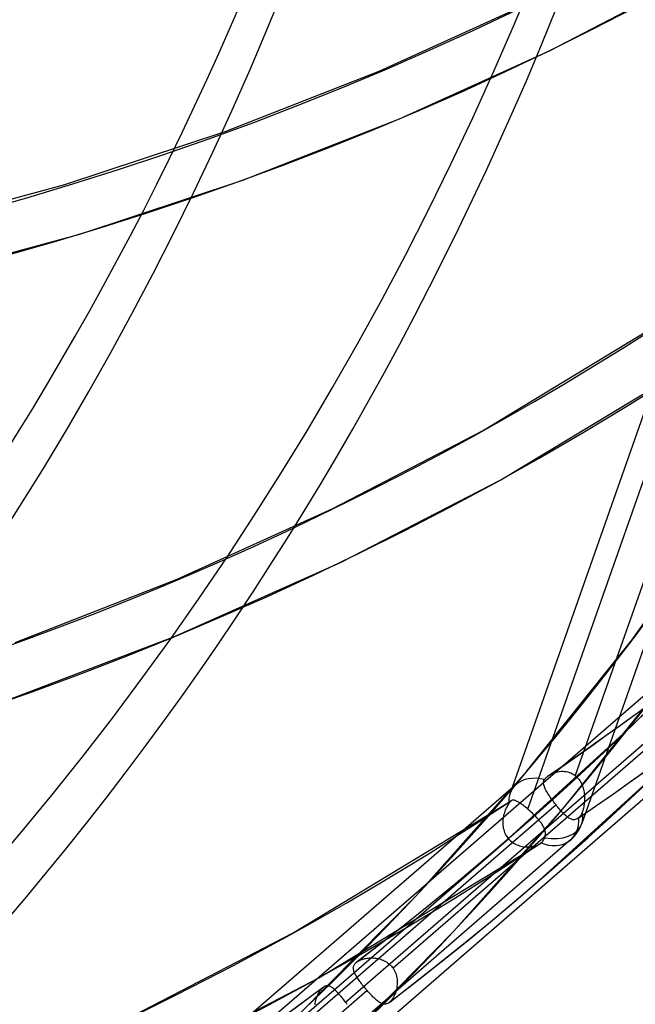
# Model space of a CAD drawing. Header units: millimetres. Extents: x -138 to 135, y -173 to 171.
# Tile 7 of 95: x 75 to 87, y -75 to -56. Entities that reach past the tile are written whole.
import ezdxf

# ---------------------------------------------------------------- set-up
doc = ezdxf.new("R2010")
doc.units = ezdxf.units.MM
doc.layers.add('MAIN-1', color=7, linetype='Continuous')

msp = doc.modelspace()

# ---------------------------------------------------------------- linework, layer by layer
at = {"layer": 'MAIN-1'}
for p, q in [((90.66476602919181, -52.57681009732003), (84.1315720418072, -71.14673190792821)), ((92.19190164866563, -52.755856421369), (85.51562485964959, -71.73247388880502)), ((84.90384556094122, -56.82301471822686), (87.69606641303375, -55.37104735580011)), ((81.60759578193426, -57.22133043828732), (84.46632147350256, -55.92380956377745)), ((81.99655347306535, -58.14258465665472), (84.90384556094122, -56.82301471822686)), ((78.6332503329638, -58.38469879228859), (81.60759578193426, -57.22133043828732)), ((78.97275855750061, -59.32530026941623), (81.99655347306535, -58.14258465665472)), ((75.54126582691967, -59.40887401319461), (78.6332503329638, -58.38469879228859)), ((72.02949363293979, -60.36100728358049), (75.54126582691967, -59.40887401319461)), ((75.83064130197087, -60.3660949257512), (78.97275855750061, -59.32530026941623)), ((72.26356497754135, -61.33322483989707), (75.83064130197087, -60.3660949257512)), ((83.59951717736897, -64.1568393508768), (87.48852830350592, -61.80299013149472)), ((88.48505819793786, -62.01103866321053), (85.38975088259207, -70.80912654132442)), ((83.94956125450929, -65.10596408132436), (88.02164091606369, -62.64927117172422)), ((84.47357588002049, -71.45574487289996), (87.56969723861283, -62.65534316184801)), ((80.71326923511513, -65.65739572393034), (83.59951717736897, -64.1568393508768)), ((86.47854866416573, -68.19821946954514), (88.90099027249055, -64.78162676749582)), ((80.87115803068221, -66.69174477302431), (83.94956125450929, -65.10596408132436)), ((77.70700798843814, -67.02137720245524), (80.71326923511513, -65.65739572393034)), ((77.65903283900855, -68.12507594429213), (80.87115803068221, -66.69174477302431)), ((74.57907804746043, -68.24412793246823), (77.70700798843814, -67.02137720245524)), ((86.46671269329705, -69.86280615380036), (88.71173143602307, -67.58958658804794)), ((74.31227708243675, -69.39999104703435), (77.65903283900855, -68.12507594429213)), ((84.45003612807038, -70.72978832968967), (86.47854866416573, -68.19821946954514)), ((85.21395125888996, -71.37510491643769), (87.27479709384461, -68.8031839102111)), ((87.00235323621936, -69.0174613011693), (68.2478156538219, -85.2593672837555)), ((87.7739231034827, -69.41246969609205), (81.8722473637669, -74.52347081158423)), ((86.2353429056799, -69.85302830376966), (86.57039074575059, -69.60956083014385)), ((84.10955394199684, -72.01387438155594), (86.46671269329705, -69.86280615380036)), ((85.89580213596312, -70.09626915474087), (86.2353429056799, -69.85302830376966)), ((80.9544742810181, -75.17618409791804), (86.85457887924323, -70.06654363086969)), ((88.05479615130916, -70.09033290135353), (69.79133598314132, -85.90695439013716)), ((85.55522109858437, -70.33681567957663), (85.89580213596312, -70.09626915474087)), ((85.21640126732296, -70.57271476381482), (85.55522109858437, -70.33681567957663)), ((84.76420022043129, -72.76980934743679), (87.15970774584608, -70.58374241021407)), ((84.87591170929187, -70.80641835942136), (85.21640126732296, -70.57271476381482)), ((82.31173086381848, -73.13214966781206), (84.45003612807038, -70.72978832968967)), ((84.83762194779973, -70.83601946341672), (84.84823851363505, -70.82703037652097)), ((84.84823851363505, -70.82703037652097), (84.85267827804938, -70.82347111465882)), ((84.85267827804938, -70.82347111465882), (84.85718690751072, -70.8199559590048)), ((84.85718690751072, -70.8199559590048), (84.86176249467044, -70.81649316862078)), ((84.86176249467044, -70.81649316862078), (84.8664031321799, -70.81308439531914)), ((84.8664031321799, -70.81308439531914), (84.87111263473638, -70.80972633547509)), ((84.87111263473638, -70.80972633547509), (84.87588528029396, -70.80643055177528)), ((84.87588528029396, -70.80643055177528), (84.87634903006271, -70.80611292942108)), ((84.87634903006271, -70.80611292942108), (84.87681087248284, -70.80579695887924)), ((84.87681087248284, -70.80579695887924), (84.87727932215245, -70.80548950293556)), ((84.87727932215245, -70.80548950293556), (84.87774116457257, -70.80517353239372)), ((84.87774116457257, -70.80517353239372), (84.87820300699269, -70.80486416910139)), ((84.87820300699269, -70.80486416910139), (84.8786714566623, -70.80455010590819)), ((84.8786714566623, -70.80455010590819), (84.90463997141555, -70.78844547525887)), ((84.90463997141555, -70.78844547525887), (84.93203407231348, -70.77394168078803)), ((84.93203407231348, -70.77394168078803), (84.96062767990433, -70.761140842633)), ((84.96062767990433, -70.761140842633), (84.9901994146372, -70.75014203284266)), ((84.9901994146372, -70.75014203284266), (85.02058205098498, -70.74102692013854)), ((85.02058205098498, -70.74102692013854), (85.05169909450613, -70.73387693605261)), ((85.05169909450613, -70.73387693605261), (85.08338290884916, -70.72878023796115)), ((85.08338290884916, -70.72878023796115), (85.1154460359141, -70.72584569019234)), ((85.1154460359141, -70.72584569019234), (85.14773126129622, -70.7251666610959)), ((85.14773126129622, -70.7251666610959), (85.18006052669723, -70.72685252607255)), ((85.18006052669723, -70.72685252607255), (85.21221599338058, -70.73098355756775)), ((85.21221599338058, -70.73098355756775), (85.24390393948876, -70.7376071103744)), ((85.24390393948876, -70.7376071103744), (85.27498227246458, -70.74676585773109)), ((85.27498227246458, -70.74676585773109), (85.30529657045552, -70.75849891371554)), ((85.30529657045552, -70.75849891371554), (85.33472177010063, -70.77284946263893)), ((85.33472177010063, -70.77284946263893), (85.36302109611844, -70.78980641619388)), ((85.36302109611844, -70.78980641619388), (85.38974490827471, -70.80912765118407)), ((85.38974770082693, -70.80912625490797), (85.40917630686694, -70.82553986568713)), ((85.40917630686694, -70.82553986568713), (85.42759641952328, -70.84325249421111)), ((86.47570573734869, -70.91092126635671), (86.82514265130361, -70.66059768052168)), ((84.24667918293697, -70.97764048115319), (65.49213969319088, -87.21954811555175)), ((84.77722193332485, -70.95131871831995), (84.77773040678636, -70.93403778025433)), ((84.77862965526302, -70.9690867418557), (84.77722193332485, -70.95131871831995)), ((84.77773040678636, -70.93403778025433), (84.78028606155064, -70.91723328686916)), ((84.78182551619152, -70.98735553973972), (84.77862965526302, -70.9690867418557)), ((84.78028606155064, -70.91723328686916), (84.78503500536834, -70.90089015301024)), ((84.7866823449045, -71.00611262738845), (84.78182551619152, -70.98735553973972)), ((84.78503500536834, -70.90089015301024), (84.79212232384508, -70.88500841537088)), ((84.79306827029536, -71.02538160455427), (84.7866823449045, -71.00611262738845)), ((84.79212232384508, -70.88500841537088), (84.80013325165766, -70.87470112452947)), ((84.80013325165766, -70.87470112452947), (84.80870961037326, -70.86463854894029)), ((84.80870961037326, -70.86463854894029), (84.81783055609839, -70.8548433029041)), ((84.81783055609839, -70.8548433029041), (84.82748185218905, -70.84529365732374)), ((84.82748185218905, -70.84529365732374), (84.83762194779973, -70.83601946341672)), ((85.42759641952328, -70.84325249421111), (85.4449797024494, -70.86223834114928)), ((85.4449797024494, -70.86223834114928), (85.46129209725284, -70.88245674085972)), ((85.46129209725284, -70.88245674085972), (85.47644478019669, -70.90375431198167)), ((85.47644478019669, -70.90375431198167), (85.49034804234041, -70.92594438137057)), ((85.49034804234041, -70.92594438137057), (85.50301802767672, -70.94896113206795)), ((85.50301802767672, -70.94896113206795), (85.51448790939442, -70.97273265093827)), ((85.51448790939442, -70.97273265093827), (85.52476443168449, -70.99717939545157)), ((85.52476443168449, -70.99717939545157), (85.53386843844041, -71.02223250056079)), ((86.12462273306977, -71.15889981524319), (86.47570573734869, -70.91092126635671)), ((84.80087594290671, -71.0451557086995), (84.79306827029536, -71.02538160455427)), ((84.81002593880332, -71.06552653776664), (84.80087594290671, -71.0451557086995)), ((84.82045055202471, -71.08649216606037), (84.81002593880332, -71.06552653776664)), ((84.8320783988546, -71.10803859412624), (84.82045055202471, -71.08649216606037)), ((84.8448447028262, -71.13016694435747), (84.8320783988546, -71.10803859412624)), ((84.85866207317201, -71.15285419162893), (84.8448447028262, -71.13016694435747)), ((84.87347234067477, -71.17610336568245), (84.85866207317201, -71.15285419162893)), ((84.88916842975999, -71.19981748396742), (84.87347234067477, -71.17610336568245)), ((84.90566676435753, -71.22393718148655), (84.88916842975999, -71.19981748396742)), ((85.53386843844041, -71.02223250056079), (85.54182179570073, -71.04780797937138)), ((85.54182179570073, -71.04780797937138), (85.54863315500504, -71.0737916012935)), ((85.54863315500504, -71.0737916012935), (85.55434038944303, -71.10010840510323)), ((85.55434038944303, -71.10010840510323), (85.55898048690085, -71.12665013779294)), ((85.55898048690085, -71.12665013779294), (85.56261774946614, -71.15334946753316)), ((85.56261774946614, -71.15334946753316), (85.5652363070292, -71.18012913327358)), ((85.5652363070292, -71.18012913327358), (85.56692879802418, -71.2068881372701)), ((85.56692879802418, -71.2068881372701), (85.56771988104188, -71.23356091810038)), ((85.7813951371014, -71.39782340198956), (86.12462273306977, -71.15889981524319)), ((85.0174615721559, -71.37333085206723), (79.11735697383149, -76.48297131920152)), ((79.94277064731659, -73.84217933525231), (84.15043958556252, -71.29333942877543)), ((83.04119754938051, -73.81616826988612), (85.21395125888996, -71.37510491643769)), ((84.08381791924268, -71.38259183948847), (84.07181175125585, -71.40328646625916)), ((84.09630765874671, -71.36303230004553), (84.08381791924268, -71.38259183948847)), ((84.10912715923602, -71.34480351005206), (84.09630765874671, -71.36303230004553)), ((84.11362277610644, -71.33649434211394), (84.10914037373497, -71.34480071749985)), ((84.11818167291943, -71.32882011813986), (84.11362277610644, -71.33649434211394)), ((84.12281222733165, -71.32177664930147), (84.11818167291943, -71.32882011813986)), ((84.12750211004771, -71.31536037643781), (84.12281222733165, -71.32177664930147)), ((84.13228714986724, -71.30953979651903), (84.12750211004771, -71.31536037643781)), ((84.13715971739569, -71.30431490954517), (84.13228714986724, -71.30953979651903)), ((84.13954568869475, -71.3020083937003), (84.13715971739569, -71.30431490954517)), ((84.1419504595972, -71.29983504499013), (84.13954568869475, -71.3020083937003)), ((84.14438342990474, -71.2977953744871), (84.1419504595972, -71.29983504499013)), ((84.1468398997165, -71.29587921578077), (84.14438342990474, -71.2977953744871)), ((84.14932647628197, -71.29409508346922), (84.1468398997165, -71.29587921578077)), ((84.15183934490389, -71.29243967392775), (84.14932647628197, -71.29409508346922)), ((84.1609994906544, -71.28758034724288), (84.15183934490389, -71.29243967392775)), ((84.1705692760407, -71.28423560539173), (84.1609994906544, -71.28758034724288)), ((84.18060407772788, -71.2823509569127), (84.1705692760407, -71.28423560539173)), ((84.19114428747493, -71.28186097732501), (84.18060407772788, -71.2823509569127)), ((84.20227695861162, -71.2827137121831), (84.19114428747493, -71.28186097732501)), ((84.21403778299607, -71.2848864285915), (84.20227695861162, -71.2827137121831)), ((84.22645659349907, -71.28835029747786), (84.21403778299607, -71.2848864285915)), ((84.2395623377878, -71.29308284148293), (84.22645659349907, -71.28835029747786)), ((84.2533801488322, -71.29904506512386), (84.2395623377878, -71.29308284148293)), ((84.2679342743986, -71.30621753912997), (84.2533801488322, -71.29904506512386)), ((84.28325073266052, -71.31457473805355), (84.2679342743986, -71.30621753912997)), ((84.29930826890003, -71.32407308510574), (84.28325073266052, -71.31457473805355)), ((84.31610558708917, -71.33469238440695), (84.29930826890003, -71.32407308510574)), ((84.33363757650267, -71.34642235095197), (84.31610558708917, -71.33469238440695)), ((84.35190866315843, -71.35924444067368), (84.33363757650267, -71.34642235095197)), ((84.37091564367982, -71.37312689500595), (84.35190866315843, -71.35924444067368)), ((84.39058999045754, -71.38802790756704), (84.37091564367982, -71.37312689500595)), ((84.41074764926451, -71.40377541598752), (84.39058999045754, -71.38802790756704)), ((84.92292048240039, -71.24842470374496), (84.90566676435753, -71.22393718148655)), ((84.9408629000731, -71.27322996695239), (84.92292048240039, -71.24842470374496)), ((84.9594556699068, -71.29832207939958), (84.9408629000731, -71.27322996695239)), ((84.97852932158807, -71.32351777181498), (84.9594556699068, -71.29832207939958)), ((84.99787651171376, -71.34855016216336), (84.97852932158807, -71.32351777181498)), ((85.01746052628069, -71.37333156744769), (84.99787651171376, -71.34855016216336)), ((85.03630560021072, -71.39672356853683), (85.01745010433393, -71.37333957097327)), ((85.05528375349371, -71.41977296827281), (85.03630560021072, -71.39672356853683)), ((85.55612332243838, -71.38823005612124), (85.55189828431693, -71.41227210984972)), ((85.55977404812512, -71.36353107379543), (85.55612332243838, -71.38823005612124)), ((85.562792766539, -71.33827743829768), (85.55977404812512, -71.36353107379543)), ((85.56514732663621, -71.31255897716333), (85.562792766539, -71.33827743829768)), ((85.56678473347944, -71.28646831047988), (85.56514732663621, -71.31255897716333)), ((85.56765580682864, -71.26010136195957), (85.56678473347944, -71.28646831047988)), ((85.56771988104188, -71.23356091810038), (85.56765580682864, -71.26010136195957)), ((84.00720566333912, -71.5710664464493), (84.00143886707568, -71.59775342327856)), ((84.01395593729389, -71.5450047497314), (84.00720566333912, -71.5710664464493)), ((84.02161101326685, -71.51964913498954), (84.01395593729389, -71.5450047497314)), ((84.03010672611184, -71.49500530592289), (84.02161101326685, -71.51964913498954)), ((84.03943626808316, -71.47094796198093), (84.03010672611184, -71.49500530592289)), ((84.04954473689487, -71.44757137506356), (84.03943626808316, -71.47094796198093)), ((84.06036401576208, -71.42497921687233), (84.04954473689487, -71.44757137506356)), ((84.07181175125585, -71.40328646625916), (84.06036401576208, -71.42497921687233)), ((84.43132329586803, -71.42032633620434), (84.41074764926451, -71.40377541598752)), ((84.45228273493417, -71.43766198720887), (84.43132329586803, -71.42032633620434)), ((84.4735776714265, -71.45574640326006), (84.45228273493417, -71.43766198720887)), ((84.49577435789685, -71.47506900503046), (84.47357957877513, -71.4557447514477)), ((84.51802794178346, -71.49492559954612), (84.49577435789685, -71.47506900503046)), ((84.54013727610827, -71.51517663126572), (84.51802794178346, -71.49492559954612)), ((84.56203261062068, -71.53577773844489), (84.54013727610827, -71.51517663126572)), ((84.58363949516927, -71.55668760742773), (84.56203261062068, -71.53577773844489)), ((84.60489390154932, -71.57787674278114), (84.58363949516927, -71.55668760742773)), ((84.62571477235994, -71.5993019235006), (84.60489390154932, -71.57787674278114)), ((85.07430616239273, -71.44239245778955), (85.05528375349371, -71.41977296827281)), ((85.0931496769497, -71.46427094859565), (85.07430616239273, -71.44239245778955)), ((85.11177717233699, -71.48534046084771), (85.0931496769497, -71.46427094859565)), ((85.13016576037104, -71.50552831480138), (85.11177717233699, -71.48534046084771)), ((85.14830474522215, -71.52478737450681), (85.13016576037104, -71.50552831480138)), ((85.16619106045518, -71.54307050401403), (85.14830474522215, -71.52478737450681)), ((85.18379228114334, -71.56030667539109), (85.16619106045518, -71.54307050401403)), ((85.20105411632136, -71.57637670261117), (85.18379228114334, -71.56030667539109)), ((85.21799509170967, -71.59122646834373), (85.20105411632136, -71.57637670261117)), ((85.43647608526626, -71.63452760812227), (85.7813951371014, -71.39782340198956)), ((85.49027576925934, -71.58188243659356), (85.47931460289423, -71.59577373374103)), ((85.50035640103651, -71.5668714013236), (85.49027576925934, -71.58188243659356)), ((85.50937897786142, -71.5509294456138), (85.50035640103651, -71.5668714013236)), ((85.51728797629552, -71.5343268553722), (85.50937897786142, -71.5509294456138)), ((85.52403727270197, -71.51737407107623), (85.51728797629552, -71.5343268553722)), ((85.53041078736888, -71.49863236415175), (85.52405239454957, -71.51737623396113)), ((85.53639193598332, -71.47870921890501), (85.53041078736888, -71.49863236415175)), ((85.5419796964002, -71.45764618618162), (85.53639193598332, -71.47870921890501)), ((85.54715513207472, -71.43548405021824), (85.5419796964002, -71.45764618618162)), ((85.55189828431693, -71.41227210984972), (85.54715513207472, -71.43548405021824)), ((83.99090245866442, -71.6807712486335), (83.98993459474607, -71.70916290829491)), ((83.98993459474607, -71.70916290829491), (83.99038323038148, -71.73776746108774)), ((83.99038323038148, -71.73776746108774), (83.99231614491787, -71.76632696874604)), ((83.99319963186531, -71.65267963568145), (83.99090245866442, -71.6807712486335)), ((83.99231614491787, -71.76632696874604), (83.99576385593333, -71.7947225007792)), ((83.9967389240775, -71.62498183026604), (83.99319963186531, -71.65267963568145)), ((84.00143886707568, -71.59775342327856), (83.9967389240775, -71.62498183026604)), ((84.64593236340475, -71.62083706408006), (84.62571477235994, -71.5993019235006)), ((84.66544313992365, -71.64243245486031), (84.64593236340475, -71.62083706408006)), ((84.68416325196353, -71.66407270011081), (84.66544313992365, -71.64243245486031)), ((84.70199195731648, -71.68573312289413), (84.68416325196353, -71.66407270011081)), ((84.71885773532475, -71.70739527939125), (84.70199195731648, -71.68573312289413)), ((84.73466733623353, -71.72904326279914), (84.71885773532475, -71.70739527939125)), ((84.74933602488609, -71.750648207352), (84.73466733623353, -71.72904326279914)), ((84.76279772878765, -71.7722637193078), (84.74933602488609, -71.750648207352)), ((84.77495436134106, -71.79391213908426), (84.76279772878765, -71.7722637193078)), ((85.23462433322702, -71.60478812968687), (85.21799509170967, -71.59122646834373)), ((85.25096888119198, -71.61700782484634), (85.23462433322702, -71.60478812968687)), ((85.26703786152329, -71.62783092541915), (85.25096888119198, -71.61700782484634)), ((85.28284891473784, -71.63718984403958), (85.26703786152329, -71.62783092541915)), ((85.29843289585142, -71.64503402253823), (85.28284891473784, -71.63718984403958)), ((85.31387392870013, -71.651308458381), (85.29843289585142, -71.64503402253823)), ((85.32920859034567, -71.65593120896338), (85.31387392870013, -71.651308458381)), ((85.34447625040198, -71.65881232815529), (85.32920859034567, -71.65593120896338)), ((85.35970497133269, -71.65986301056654), (85.34447625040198, -71.65881232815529)), ((85.37493882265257, -71.65899686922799), (85.35970497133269, -71.65986301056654)), ((85.39017916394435, -71.65612840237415), (85.37493882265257, -71.65899686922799)), ((85.40539097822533, -71.65120565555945), (85.39017916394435, -71.65612840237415)), ((85.42058529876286, -71.6441855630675), (85.40539097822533, -71.65120565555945)), ((85.43577138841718, -71.63502454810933), (85.42058529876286, -71.6441855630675)), ((85.43908404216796, -71.63273006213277), (85.43577138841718, -71.63502454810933)), ((85.44239962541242, -71.6303395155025), (85.43908404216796, -71.63273006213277)), ((85.44570962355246, -71.62783283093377), (85.44239962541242, -71.6303395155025)), ((85.44902725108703, -71.62522703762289), (85.44570962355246, -71.62783283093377)), ((85.45234120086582, -71.62251666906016), (85.44902725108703, -71.62522703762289)), ((85.45566278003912, -71.61969397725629), (85.45234120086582, -71.62251666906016)), ((85.46770328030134, -71.60841798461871), (85.45566278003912, -71.61969397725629)), ((85.47931460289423, -71.59577373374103), (85.46770328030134, -71.60841798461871)), ((83.99576385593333, -71.7947225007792), (84.00078800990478, -71.82287274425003)), ((84.00078800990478, -71.82287274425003), (84.00742000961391, -71.85069866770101)), ((84.00742000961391, -71.85069866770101), (84.01570917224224, -71.87811539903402)), ((84.01570917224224, -71.87811539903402), (84.02569541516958, -71.90503755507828)), ((84.02569541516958, -71.90503755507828), (84.03736402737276, -71.93125826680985)), ((84.03736402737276, -71.93125826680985), (84.05061808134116, -71.95652490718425)), ((84.05061808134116, -71.95652490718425), (84.06544157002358, -71.98078219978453)), ((84.78568712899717, -71.81558340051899), (84.77495436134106, -71.79391213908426)), ((84.79486593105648, -71.83726857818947), (84.78568712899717, -71.81558340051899)), ((84.80237667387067, -71.85896116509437), (84.79486593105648, -71.83726857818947)), ((84.80809586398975, -71.88066075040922), (84.80237667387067, -71.85896116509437)), ((84.80584728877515, -71.98784415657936), (84.81072934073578, -71.96663466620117)), ((84.81189469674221, -71.90230592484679), (84.80809586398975, -71.88066075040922)), ((84.81072934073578, -71.96663466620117), (84.81330379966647, -71.94530523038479)), ((84.81366303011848, -71.92385828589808), (84.81189469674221, -71.90230592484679)), ((84.81330379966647, -71.94530523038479), (84.81366303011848, -71.92385828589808)), ((85.29915025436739, -72.05048574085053), (67.03565704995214, -87.86713733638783)), ((78.19801274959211, -77.1370452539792), (84.09968848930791, -72.02604413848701)), ((80.44032232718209, -74.70974223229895), (84.70748893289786, -72.12385432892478)), ((83.62986240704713, -72.42499698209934), (84.10955394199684, -72.01387438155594)), ((84.06544157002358, -71.98078219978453), (84.0818090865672, -72.00397435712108)), ((84.0818090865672, -72.00397435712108), (84.09968670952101, -72.0260453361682)), ((84.09969140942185, -72.02604228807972), (84.11924357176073, -72.04712324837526)), ((84.11924357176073, -72.04712324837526), (84.14012465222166, -72.06680828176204)), ((84.14012465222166, -72.06680828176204), (84.16212573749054, -72.08495999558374)), ((84.16212573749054, -72.08495999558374), (84.18517019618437, -72.10158930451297)), ((84.18517019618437, -72.10158930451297), (84.2091624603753, -72.1167016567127)), ((84.2091624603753, -72.1167016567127), (84.23401547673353, -72.13028954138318)), ((84.23401547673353, -72.13028954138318), (84.25964409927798, -72.14235701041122)), ((84.25964409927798, -72.14235701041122), (84.28583355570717, -72.15285968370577)), ((84.28583355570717, -72.15285968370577), (84.31244849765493, -72.16182676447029)), ((84.62622603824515, -72.16177269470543), (84.64838760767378, -72.15390733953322)), ((84.64838760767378, -72.15390733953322), (84.6693244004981, -72.14499466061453)), ((84.6693244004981, -72.14499466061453), (84.68886203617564, -72.13510324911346)), ((84.68886203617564, -72.13510324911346), (84.70678900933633, -72.12431961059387)), ((84.70678900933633, -72.12431961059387), (84.71108234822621, -72.12143606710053)), ((84.71108234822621, -72.12143606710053), (84.71526629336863, -72.118496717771)), ((84.71526629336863, -72.118496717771), (84.71934554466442, -72.11549851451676)), ((84.71934554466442, -72.11549851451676), (84.723304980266, -72.11245250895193)), ((84.723304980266, -72.11245250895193), (84.72716162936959, -72.10934599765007)), ((84.72716162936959, -72.10934599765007), (84.7309003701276, -72.10618342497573)), ((84.7309003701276, -72.10618342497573), (84.74238705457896, -72.09546995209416)), ((84.74238705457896, -72.09546995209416), (84.75356791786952, -72.08347008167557)), ((84.75356791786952, -72.08347008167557), (84.76424398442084, -72.07028494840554)), ((84.76424398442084, -72.07028494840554), (84.77421246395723, -72.05603220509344)), ((84.77421246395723, -72.05603220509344), (84.78332635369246, -72.04084781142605)), ((84.78332635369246, -72.04084781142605), (84.79151146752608, -72.02496583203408)), ((84.79151146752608, -72.02496583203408), (84.79868598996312, -72.0086335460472)), ((84.79868598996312, -72.0086335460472), (84.80584728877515, -71.98784415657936)), ((84.31244849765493, -72.16182676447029), (84.33939335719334, -72.16928352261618)), ((84.33939335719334, -72.16928352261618), (84.36654041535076, -72.17526576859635)), ((84.36654041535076, -72.17526576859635), (84.39379880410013, -72.17980233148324)), ((84.39379880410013, -72.17980233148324), (84.42103889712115, -72.1829372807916)), ((84.42103889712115, -72.1829372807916), (84.44819257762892, -72.1847016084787)), ((84.44819257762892, -72.1847016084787), (84.47516632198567, -72.18512998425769)), ((84.47516632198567, -72.18512998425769), (84.50184004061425, -72.18426482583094)), ((84.50184004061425, -72.18426482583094), (84.52809173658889, -72.1821369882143)), ((84.52809173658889, -72.1821369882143), (84.5537776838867, -72.17878647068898)), ((84.5537776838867, -72.17878647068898), (84.57878821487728, -72.17425429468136)), ((84.57878821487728, -72.17425429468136), (84.60298430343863, -72.16857080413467)), ((84.60298430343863, -72.16857080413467), (84.62622603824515, -72.16177269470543)), ((83.14593562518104, -72.8311836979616), (83.62986240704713, -72.42499698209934)), ((82.65782080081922, -73.2324008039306), (83.14593562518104, -72.8311836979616)), ((84.28040860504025, -73.18447804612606), (84.76420022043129, -72.76980934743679)), ((80.06671307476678, -75.4053684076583), (82.31173086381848, -73.13214966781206)), ((82.1655282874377, -73.62863477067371), (82.65782080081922, -73.2324008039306)), ((83.7923817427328, -73.5942042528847), (84.28040860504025, -73.18447804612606)), ((81.6690939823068, -74.0198530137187), (82.1655282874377, -73.62863477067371)), ((83.30015266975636, -73.99895786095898), (83.7923817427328, -73.5942042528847)), ((76.86662981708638, -75.4363832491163), (79.94277064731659, -73.84217933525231)), ((80.7597081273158, -76.126304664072), (83.04119754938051, -73.81616826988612)), ((81.16854240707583, -74.40603838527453), (81.6690939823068, -74.0198530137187)), ((82.80375442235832, -74.39872197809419), (83.30015266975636, -73.99895786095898)), ((81.13569425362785, -74.43742508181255), (81.1459785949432, -74.42588439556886)), ((81.1459785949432, -74.42588439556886), (81.15783791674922, -74.414734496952)), ((81.15783791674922, -74.414734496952), (81.15962394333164, -74.4132040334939)), ((81.15962394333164, -74.4132040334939), (81.16143074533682, -74.41168507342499)), ((81.16143074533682, -74.41168507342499), (81.16327814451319, -74.41017673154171)), ((81.16327814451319, -74.41017673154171), (81.16515292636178, -74.40867519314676)), ((81.16515292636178, -74.40867519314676), (81.16705509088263, -74.40717385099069)), ((81.16705509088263, -74.40717385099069), (81.16899124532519, -74.40568782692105)), ((81.16899124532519, -74.40568782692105), (81.18271220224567, -74.39598052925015)), ((81.18271220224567, -74.39598052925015), (81.19771727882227, -74.38669568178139)), ((81.19771727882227, -74.38669568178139), (81.21378985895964, -74.37795575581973)), ((81.21378985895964, -74.37795575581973), (81.23086564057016, -74.36978183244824)), ((81.23086564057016, -74.36978183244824), (81.24884633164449, -74.36220610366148)), ((81.24884633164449, -74.36220610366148), (81.26766667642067, -74.35523726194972)), ((81.26766667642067, -74.35523726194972), (81.28724159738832, -74.34891131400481)), ((81.28724159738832, -74.34891131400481), (81.30747940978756, -74.34324253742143)), ((81.30747940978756, -74.34324253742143), (81.32836703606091, -74.33824477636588)), ((81.32836703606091, -74.33824477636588), (81.34992368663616, -74.33394560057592)), ((81.34992368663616, -74.33394560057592), (81.3720802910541, -74.330376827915)), ((81.3720802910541, -74.330376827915), (81.39476396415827, -74.32758679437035)), ((81.39476396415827, -74.32758679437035), (81.41791789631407, -74.32561195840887)), ((81.41791789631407, -74.32561195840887), (81.4414578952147, -74.32450179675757)), ((81.4414578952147, -74.32450179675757), (81.46531863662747, -74.32428590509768)), ((81.46531863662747, -74.32428590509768), (81.48944235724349, -74.3250213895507)), ((81.48944235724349, -74.3250213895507), (81.51370038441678, -74.32673167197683)), ((81.51370038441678, -74.32673167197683), (81.53799892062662, -74.32945574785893)), ((81.53799892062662, -74.32945574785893), (81.5622622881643, -74.33322352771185)), ((81.5622622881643, -74.33322352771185), (81.58641950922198, -74.33804865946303)), ((81.58641950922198, -74.33804865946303), (81.6104203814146, -74.34395629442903)), ((81.6104203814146, -74.34395629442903), (81.6341807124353, -74.35098269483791)), ((81.6341807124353, -74.35098269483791), (81.65764178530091, -74.35914614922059)), ((81.65764178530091, -74.35914614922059), (81.6807345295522, -74.36847186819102)), ((81.6807345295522, -74.36847186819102), (81.70336903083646, -74.37896803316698)), ((81.70336903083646, -74.37896803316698), (81.72539202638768, -74.39060361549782)), ((81.72539202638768, -74.39060361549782), (81.74673539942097, -74.40337657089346)), ((81.74673539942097, -74.40337657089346), (81.7673537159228, -74.41727488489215)), ((81.7673537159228, -74.41727488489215), (81.78719398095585, -74.4323052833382)), ((81.78719398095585, -74.4323052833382), (81.80620415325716, -74.44847366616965)), ((82.30320777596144, -74.79346846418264), (82.80375442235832, -74.39872197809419)), ((81.1064849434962, -74.51360111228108), (81.10766449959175, -74.5002513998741)), ((81.10662344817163, -74.52721348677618), (81.1064849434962, -74.51360111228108)), ((81.10798955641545, -74.54107782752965), (81.10662344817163, -74.52721348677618)), ((81.10766449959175, -74.5002513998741), (81.11023179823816, -74.4871503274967)), ((81.11051910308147, -74.55522626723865), (81.10798955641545, -74.54107782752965)), ((81.11023179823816, -74.4871503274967), (81.11425556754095, -74.47429791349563)), ((81.11418020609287, -74.56979165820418), (81.11051910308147, -74.55522626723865)), ((81.11894180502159, -74.58480137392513), (81.11418020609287, -74.56979165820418)), ((81.11425556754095, -74.47429791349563), (81.11981965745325, -74.46168973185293)), ((81.12477018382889, -74.60026880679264), (81.11894180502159, -74.58480137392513)), ((81.11981965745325, -74.46168973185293), (81.1269811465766, -74.44936538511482)), ((81.13163258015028, -74.6161999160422), (81.12477018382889, -74.60026880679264)), ((81.1269811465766, -74.44936538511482), (81.13569425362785, -74.43742508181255)), ((81.13949902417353, -74.63260587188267), (81.13163258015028, -74.6161999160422)), ((81.80620415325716, -74.44847366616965), (81.82433219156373, -74.46576611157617)), ((81.82433219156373, -74.46576611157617), (81.84147694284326, -74.48413800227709)), ((81.84147694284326, -74.48413800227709), (81.85745238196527, -74.50338587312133)), ((81.85745238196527, -74.50338587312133), (81.87224910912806, -74.52346956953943)), ((81.87224910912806, -74.52346956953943), (81.88756864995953, -74.54720933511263)), ((81.88756864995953, -74.54720933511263), (81.90134436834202, -74.57191188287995)), ((81.90134436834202, -74.57191188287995), (81.91354520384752, -74.5975120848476)), ((81.91354520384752, -74.5975120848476), (81.9241392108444, -74.62390491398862)), ((81.9241392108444, -74.62390491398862), (81.93306931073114, -74.65079969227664)), ((77.33017796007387, -76.32298623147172), (80.44032232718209, -74.70974223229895)), ((81.14833109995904, -74.64949650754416), (81.13949902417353, -74.63260587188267)), ((81.15809318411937, -74.66688025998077), (81.14833109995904, -74.64949650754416)), ((81.16875537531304, -74.68476061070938), (81.15809318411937, -74.66688025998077)), ((81.18022858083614, -74.7030666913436), (81.16875537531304, -74.68476061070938)), ((81.19247724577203, -74.72175960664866), (81.18022858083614, -74.7030666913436)), ((81.20545723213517, -74.74083432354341), (81.19247724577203, -74.72175960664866)), ((81.21913196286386, -74.76027367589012), (81.20545723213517, -74.74083432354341)), ((81.23347616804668, -74.78007917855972), (81.21913196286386, -74.76027367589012)), ((81.24844666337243, -74.80021854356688), (81.23347616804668, -74.78007917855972)), ((81.26394945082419, -74.82061398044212), (81.24844666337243, -74.80021854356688)), ((81.79854481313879, -75.18317464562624), (82.30320777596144, -74.79346846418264)), ((81.93306931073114, -74.65079969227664), (81.94035559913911, -74.67808549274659)), ((81.94035559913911, -74.67808549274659), (81.9460464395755, -74.70569148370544)), ((81.9460464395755, -74.70569148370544), (81.95018174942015, -74.73351906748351)), ((81.95018174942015, -74.73351906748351), (81.95280989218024, -74.76149080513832)), ((81.95280989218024, -74.76149080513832), (81.95396417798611, -74.78950619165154)), ((81.95396417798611, -74.78950619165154), (81.95369589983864, -74.81745119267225)), ((81.37392310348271, -74.95503228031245), (75.47224736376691, -80.06603339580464)), ((80.18523999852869, -75.1412503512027), (80.52697696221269, -74.88919622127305)), ((80.44308216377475, -74.98823611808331), (80.43025404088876, -75.01090799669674)), ((80.45651408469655, -74.96699171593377), (80.44308216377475, -74.98823611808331)), ((80.47048352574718, -74.94731092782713), (80.45651408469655, -74.96699171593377)), ((80.48490622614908, -74.92933020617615), (80.47048352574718, -74.94731092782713)), ((80.49970548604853, -74.9131672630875), (80.48490622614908, -74.92933020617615)), ((80.5146155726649, -74.89913962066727), (80.49970548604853, -74.9131672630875)), ((80.51676229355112, -74.89730032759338), (80.5146155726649, -74.89913962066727)), ((80.5189061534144, -74.8955163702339), (80.51676229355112, -74.89730032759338)), ((80.52104715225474, -74.89376792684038), (80.5189061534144, -74.8955163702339)), ((80.52319285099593, -74.8920759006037), (80.52104715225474, -74.89376792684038)), ((80.52533473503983, -74.89042682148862), (80.52319285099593, -74.8920759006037)), ((80.52747471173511, -74.8888190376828), (80.52533473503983, -74.89042682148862)), ((80.54082056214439, -74.87984367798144), (80.52747471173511, -74.8888190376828)), ((80.5541435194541, -74.87265337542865), (80.54082056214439, -74.87984367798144)), ((80.56744916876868, -74.8672056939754), (80.5541435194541, -74.87265337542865)), ((80.58072374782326, -74.86349225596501), (80.56744916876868, -74.8672056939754)), ((80.59388578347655, -74.86147742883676), (80.58072374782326, -74.86349225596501)), ((80.60696524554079, -74.86109057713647), (80.59388578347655, -74.86147742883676)), ((80.61999026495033, -74.86224842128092), (80.60696524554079, -74.86109057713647)), ((80.63298236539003, -74.86486577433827), (80.61999026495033, -74.86224842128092)), ((80.6459753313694, -74.86886869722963), (80.63298236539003, -74.86486577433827)), ((80.65899259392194, -74.87417035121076), (80.6459753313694, -74.86886869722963)), ((80.67212890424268, -74.88073091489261), (80.65899259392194, -74.87417035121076)), ((80.68551600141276, -74.88856749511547), (80.67212890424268, -74.88073091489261)), ((80.69915640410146, -74.89763677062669), (80.68551600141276, -74.88856749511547)), ((80.71308757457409, -74.90792312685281), (80.69915640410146, -74.89763677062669)), ((80.72732429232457, -74.91938788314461), (80.71308757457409, -74.90792312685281)), ((80.74188419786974, -74.93200970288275), (80.72732429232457, -74.91938788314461)), ((80.75678963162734, -74.94575759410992), (80.74188419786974, -74.93200970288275)), ((80.7720600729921, -74.96059643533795), (80.75678963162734, -74.94575759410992)), ((80.78762120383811, -74.97641777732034), (80.7720600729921, -74.96059643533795)), ((80.80345381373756, -74.99316101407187), (80.78762120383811, -74.97641777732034)), ((80.81954727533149, -75.01079114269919), (80.80345381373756, -74.99316101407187)), ((81.27989611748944, -74.84114526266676), (81.26394945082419, -74.82061398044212)), ((81.29624054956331, -74.86178366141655), (81.27989611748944, -74.84114526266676)), ((81.31294889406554, -74.8824852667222), (81.29624054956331, -74.86178366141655)), ((81.33000902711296, -74.90323006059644), (81.31294889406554, -74.8824852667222)), ((81.34736536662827, -74.92397667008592), (81.33000902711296, -74.90323006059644)), ((81.35114866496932, -74.92845172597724), (81.34736536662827, -74.92397667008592)), ((81.35493986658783, -74.9329224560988), (81.35114866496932, -74.92845172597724)), ((81.35873141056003, -74.93737456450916), (81.35493986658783, -74.9329224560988)), ((81.36252520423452, -74.94180639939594), (81.35873141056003, -74.93737456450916)), ((81.36631934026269, -74.94623282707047), (81.36252520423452, -74.94180639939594)), ((81.37012233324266, -74.95064088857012), (81.36631934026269, -74.94623282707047)), ((81.37392471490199, -74.9550311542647), (81.37012233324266, -74.95064088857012)), ((81.3926318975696, -74.97639897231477), (81.37392471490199, -74.9550311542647)), ((81.41135683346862, -74.9973512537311), (81.3926318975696, -74.97639897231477)), ((81.43004938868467, -75.01780635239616), (81.41135683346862, -74.9973512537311)), ((81.91732015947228, -75.00280471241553), (81.90793545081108, -75.02677455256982)), ((81.92578412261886, -74.9780404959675), (81.91732015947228, -75.00280471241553)), ((81.93325445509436, -74.95258970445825), (81.92578412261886, -74.9780404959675)), ((81.9396736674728, -74.92649190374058), (81.93325445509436, -74.95258970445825)), ((81.94499346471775, -74.89983666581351), (81.9396736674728, -74.92649190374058)), ((81.94914845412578, -74.87271413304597), (81.94499346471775, -74.89983666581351)), ((81.95206854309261, -74.84521749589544), (81.94914845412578, -74.87271413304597)), ((81.95369589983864, -74.81745119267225), (81.95206854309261, -74.84521749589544)), ((79.84169264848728, -75.39101112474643), (80.18523999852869, -75.1412503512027)), ((80.37132478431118, -75.16907789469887), (80.3653466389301, -75.1978941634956)), ((80.3785438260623, -75.14075198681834), (80.37132478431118, -75.16907789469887)), ((80.38691671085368, -75.11304107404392), (80.3785438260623, -75.14075198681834)), ((80.39635917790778, -75.0860750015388), (80.38691671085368, -75.11304107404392)), ((80.40678887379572, -75.05997535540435), (80.39635917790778, -75.0860750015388)), ((80.41811588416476, -75.034869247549), (80.40678887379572, -75.05997535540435)), ((80.43025404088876, -75.01090799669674), (80.41811588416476, -75.034869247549)), ((80.83590792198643, -75.02926814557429), (80.81954727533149, -75.01079114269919)), ((80.85253364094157, -75.0485506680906), (80.83590792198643, -75.02926814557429)), ((80.8693958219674, -75.06859741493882), (80.85253364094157, -75.0485506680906)), ((80.8863703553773, -75.08921288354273), (80.8693958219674, -75.06859741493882)), ((80.90339191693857, -75.11032095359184), (80.8863703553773, -75.08921288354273)), ((80.9204368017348, -75.13188725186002), (80.90339191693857, -75.11032095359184)), ((80.93747469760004, -75.15384906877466), (80.9204368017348, -75.13188725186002)), ((80.95447529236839, -75.17618333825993), (80.93747469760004, -75.15384906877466)), ((80.97232606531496, -75.2000734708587), (80.95447529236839, -75.17618333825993)), ((81.44856856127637, -75.03759252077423), (81.43004938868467, -75.01780635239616)), ((81.46688294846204, -75.05665003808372), (81.44856856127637, -75.03759252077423)), ((81.48497722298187, -75.07492052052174), (81.46688294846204, -75.05665003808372)), ((81.50282086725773, -75.092344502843), (81.48497722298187, -75.07492052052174)), ((81.52034644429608, -75.10882433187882), (81.50282086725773, -75.092344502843)), ((81.5375706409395, -75.1243196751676), (81.52034644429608, -75.10882433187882)), ((81.5544884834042, -75.13876522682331), (81.5375706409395, -75.1243196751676)), ((81.57110630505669, -75.15212096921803), (81.5544884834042, -75.13876522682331)), ((81.58743704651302, -75.164342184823), (81.57110630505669, -75.15212096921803)), ((81.60348799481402, -75.17537481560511), (81.58743704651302, -75.164342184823)), ((81.61926834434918, -75.18518297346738), (81.60348799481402, -75.17537481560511)), ((81.6348280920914, -75.19371171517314), (81.61926834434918, -75.18518297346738)), ((81.6501944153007, -75.20089180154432), (81.6348280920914, -75.19371171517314)), ((81.78369325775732, -75.1934497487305), (81.76907100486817, -75.20152255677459)), ((81.79823105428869, -75.18341993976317), (81.78369325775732, -75.1934497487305)), ((81.79999228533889, -75.1820629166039), (81.79823105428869, -75.18341993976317)), ((81.8017459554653, -75.18068499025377), (81.79999228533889, -75.1820629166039)), ((81.80349206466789, -75.17927294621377), (81.8017459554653, -75.18068499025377)), ((81.80524382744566, -75.17783720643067), (81.80349206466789, -75.17927294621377)), ((81.80698142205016, -75.17637865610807), (81.80524382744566, -75.17783720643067)), ((81.80871806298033, -75.17488789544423), (81.80698142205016, -75.17637865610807)), ((81.82266180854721, -75.16181244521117), (81.80871806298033, -75.17488789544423)), ((81.83629221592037, -75.14701124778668), (81.82266180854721, -75.16181244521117)), ((81.84958462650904, -75.13052343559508), (81.83629221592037, -75.14701124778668)), ((81.86249735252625, -75.11238102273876), (81.84958462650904, -75.13052343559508)), ((81.87490764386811, -75.09275890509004), (81.86249735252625, -75.11238102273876)), ((81.8866605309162, -75.07187002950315), (81.87490764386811, -75.09275890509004)), ((81.89769252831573, -75.04983592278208), (81.8866605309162, -75.07187002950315)), ((81.90793545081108, -75.02677455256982), (81.89769252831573, -75.04983592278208)), ((80.3653466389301, -75.1978941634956), (80.36067539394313, -75.227174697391)), ((80.98980637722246, -75.22394585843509), (80.97232606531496, -75.2000734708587)), ((81.66539919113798, -75.20666415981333), (81.6501944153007, -75.20089180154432)), ((81.68046578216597, -75.2109562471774), (81.66539919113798, -75.20666415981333)), ((81.6954138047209, -75.21368452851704), (81.68046578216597, -75.2109562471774)), ((81.71026662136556, -75.2147896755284), (81.6954138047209, -75.21368452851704)), ((81.7250455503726, -75.21418974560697), (81.71026662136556, -75.2147896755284)), ((81.73976251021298, -75.2118221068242), (81.7250455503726, -75.21418974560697)), ((81.75442955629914, -75.20762196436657), (81.73976251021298, -75.2118221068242)), ((81.76907100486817, -75.20152255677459), (81.75442955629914, -75.20762196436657))]:
    msp.add_line(p, q, dxfattribs=at)
msp.add_arc((84.80812994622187, -71.48356659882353), 0.75, 310.8964856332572, 340.6181555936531, dxfattribs=at)
for centre, major_axis, ratio, start_param, end_param in [((-1.556796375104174e-15, -1.409455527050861e-15), (-68.08398175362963, 78.61661038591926), 0.75, 0.7137243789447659, 3.855317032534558), ((31.62499999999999, 27.38805339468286), (-55.58009664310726, 64.17836751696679), 0.7500000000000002, 1.534465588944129, 3.034575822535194), ((31.62499999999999, 27.38805339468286), (60.03174160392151, -69.31868434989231), 0.7500000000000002, -1.60974889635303, -0.1043949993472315), ((31.62499999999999, 27.38805339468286), (-60.68639527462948, 70.07461329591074), 0.7500000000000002, 1.531490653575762, 3.037550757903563), ((12.425, 10.76036564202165), (71.68457694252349, -82.77421958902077), 0.7500000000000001, -0.04632462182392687, 0.7137243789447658), ((12.425, 10.76036564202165), (-72.33923061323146, 83.53014853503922), 0.7500000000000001, 3.095619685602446, 3.855317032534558), ((31.62499999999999, 27.38805339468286), (65.13804023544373, -75.21493012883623), 0.7500000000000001, -1.612314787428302, -0.1018291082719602), ((31.62499999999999, 27.38805339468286), (-65.7926939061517, 75.97085907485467), 0.7500000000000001, 1.527645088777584, 3.04139632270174), ((6.024999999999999, 5.217803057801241), (71.68457694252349, -82.77421958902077), 0.7500000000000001, -0.04632462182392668, 0.7137243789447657), ((6.024999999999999, 5.217803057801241), (-72.33923061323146, 83.53014853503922), 0.7500000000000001, 3.095619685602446, 3.855317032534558), ((25.22499999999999, 21.84549081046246), (-69.06596225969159, 79.75050380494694), 0.7500000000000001, 1.526280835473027, 3.042760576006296), ((-0.4999999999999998, -0.4330127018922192), (68.73863542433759, -79.37253933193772), 0.7500000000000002, -0.276910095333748, 0.7137243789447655), ((-2.000000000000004, -1.732050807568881), (-65.46536707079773, 75.59289460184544), 0.7500000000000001, 2.928319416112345, 3.855317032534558), ((-2.500000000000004, -2.1650635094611), (-66.12002074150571, 76.34882354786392), 0.7500000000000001, -3.141592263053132, -2.427868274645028), ((18.825, 16.30292822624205), (-72.33923061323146, 83.53014853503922), 0.7500000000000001, 1.524823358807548, 3.044218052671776), ((12.425, 10.76036564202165), (-72.33923061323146, 83.53014853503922), 0.7500000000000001, 1.524823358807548, 3.044218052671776), ((25.22499999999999, 21.84549081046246), (68.4113085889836, -78.9945748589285), 0.7500000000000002, -1.173699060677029, -0.09855000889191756), ((18.825, 16.30292822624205), (71.68457694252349, -82.77421958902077), 0.7500000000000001, -0.0869414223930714, -0.0564061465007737), ((18.825, 16.30292822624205), (-72.33923061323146, 83.53014853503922), 0.7500000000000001, 3.054716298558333, 3.085121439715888), ((84.80812994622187, -71.48356659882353), (-0.6301225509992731, 0.4289489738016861), 0.717416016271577, -0.187808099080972, 0.1891211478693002), ((84.80812994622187, -71.48356659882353), (-0.6301225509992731, 0.4289489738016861), 0.717416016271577, -1.093665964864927, -0.1878080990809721), ((84.80812994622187, -71.48356659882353), (-0.6301225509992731, 0.4289489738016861), 0.717416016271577, 0.1891211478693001, 0.5346201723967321), ((18.825, 16.30292822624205), (71.68457694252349, -82.77421958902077), 0.7500000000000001, -1.044852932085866, -0.09733535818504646), ((84.80812994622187, -71.48356659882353), (0.7074922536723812, -0.2489070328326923), 0.6813584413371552, 0.001809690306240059, 0.4142792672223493), ((84.80812994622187, -71.48356659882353), (0.4909902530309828, -0.5669467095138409), 0.7500000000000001, -0.9762609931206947, 0.7920100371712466), ((84.80812994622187, -71.48356659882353), (0.7074922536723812, -0.2489070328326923), 0.6813584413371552, -1.348507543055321, -1.660759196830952e-08), ((84.80812994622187, -71.48356659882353), (0.7074922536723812, -0.2489070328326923), 0.6813584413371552, -1.660759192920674e-08, 0.001809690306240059), ((12.425, 10.76036564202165), (71.68457694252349, -82.77421958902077), 0.7500000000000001, -0.08722800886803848, -0.05611956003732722)]:
    msp.add_ellipse(centre, major_axis=major_axis, ratio=ratio, start_param=start_param, end_param=end_param, dxfattribs=at)

doc.saveas('drawing.dxf')
